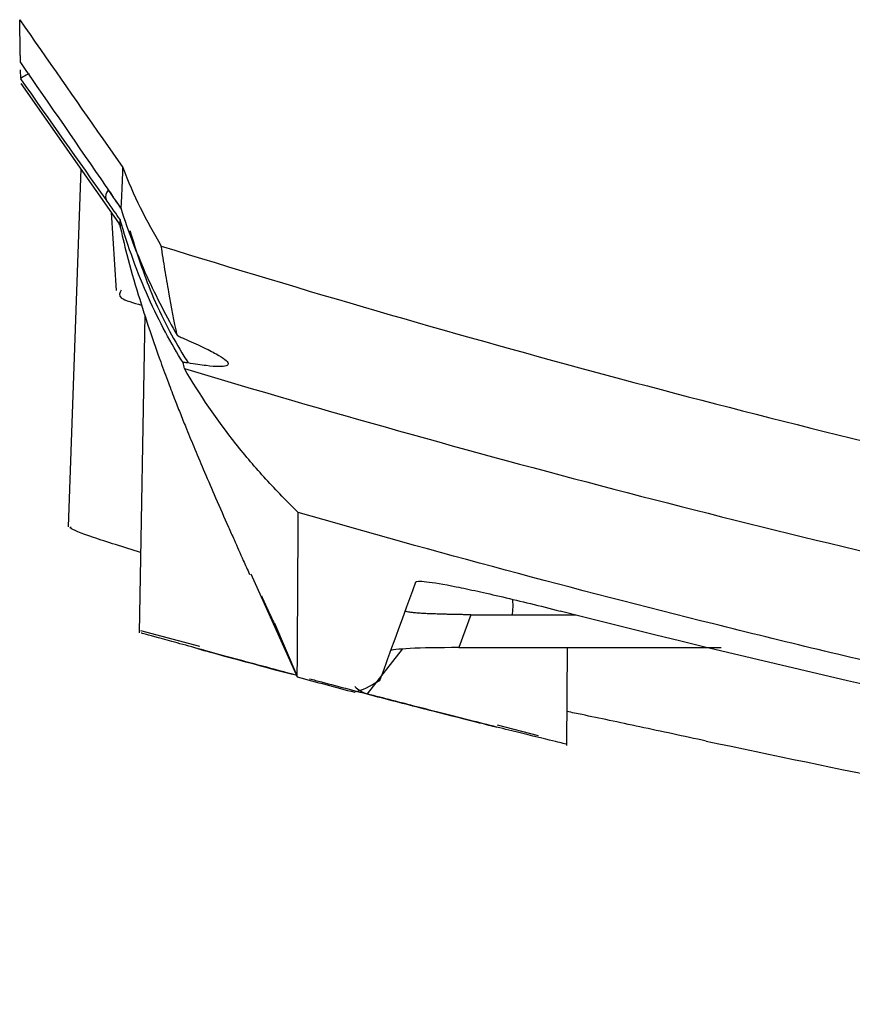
# Model space of a CAD drawing. Header units: millimetres. Extents: x 15231 to 16570, y 10019 to 11489.
# Tile 156 of 206: x 15909 to 15933, y 10983 to 11012. Entities that reach past the tile are written whole.
import ezdxf

# ---------------------------------------------------------------- set-up
doc = ezdxf.new("R2010")
doc.units = ezdxf.units.MM

msp = doc.modelspace()

# ---------------------------------------------------------------- linework, layer by layer
at = {"color": 7, "linetype": 'Continuous', "lineweight": 25}
for p, q in [((15908.861, 11010.178), (15908.857, 11010.434)), ((15908.864, 11010.038), (15911.782, 11005.87)), ((15911.255, 11008.417), (15911.838, 11007.581)), ((15910.613, 11007.54), (15910.248, 10997.093)), ((15911.503, 11006.268), (15911.642, 11003.994)), ((15912.481, 11003.28), (15912.319, 10993.996)), ((15915.578, 10995.72), (15916.929, 10992.715)), ((15922, 10994.53), (15921.65, 10993.569)), ((15922, 10994.53), (15923.2, 10994.53)), ((15923.2, 10994.53), (15925.072, 10994.53)), ((15916.269, 10994.281), (15916.923, 10992.758)), ((15912.361, 10994.067), (15914.075, 10993.614)), ((15919.996, 10993.522), (15918.969, 10992.218)), ((15921.65, 10993.569), (15929.307, 10993.569)), ((15924.797, 10990.713), (15924.822, 10993.569)), ((15922.769, 10991.315), (15923.958, 10991.001))]:
    msp.add_line(p, q, dxfattribs=at)
msp.add_arc((15911.595, 11006.734), 0.26, 132.932, 199.6403, dxfattribs=at)
msp.add_ellipse((15922.3, 10993.439), major_axis=(2.648, -0.032), ratio=0.047722, start_param=1.819215, end_param=3.124873, dxfattribs=at)
for points in [[(15908.831, 11011.897), (15909.639, 11010.737), (15910.447, 11009.577), (15911.255, 11008.417)], [(15908.853, 11010.646), (15909.715, 11009.401), (15910.554, 11008.185), (15911.347, 11007.03)], [(15911.35, 11006.647), (15910.556, 11007.769), (15909.719, 11008.957), (15908.861, 11010.175)], [(15911.838, 11007.581), (15912.147, 11006.788), (15912.524, 11006.02), (15912.964, 11005.291)], [(15911.758, 11006.079), (15911.76, 11006.07), (15911.761, 11006.066), (15911.761, 11006.066)], [(15913.637, 11001.716), (15913.624, 11001.773), (15913.611, 11001.83), (15913.598, 11001.888)], [(15920.383, 10995.481), (15919.888, 10994.121), (15919.537, 10993.158), (15919.333, 10992.597)], [(15916.929, 10992.715), (15917.489, 10992.564), (15918.049, 10992.414), (15918.61, 10992.266)], [(15919.333, 10992.597), (15919.049, 10992.431), (15918.808, 10992.321), (15918.61, 10992.266)], [(15918.612, 10992.434), (15918.712, 10992.338), (15918.831, 10992.266), (15918.969, 10992.218)]]:
    msp.add_open_spline(points, degree=3, dxfattribs=at)
for points, knots in [([(15908.853, 11010.646), (15908.852, 11010.685), (15908.851, 11010.763), (15908.849, 11010.893), (15908.846, 11011.034), (15908.844, 11011.185), (15908.841, 11011.347), (15908.838, 11011.519), (15908.835, 11011.701), (15908.832, 11011.832), (15908.831, 11011.897)], [0, 0, 0, 0, 0.125004, 0.250005, 0.375003, 0.5, 0.624997, 0.749996, 0.874996, 1, 1, 1, 1]), ([(15908.861, 11010.178), (15908.861, 11010.192), (15908.887, 11010.214), (15908.978, 11010.267), (15909.045, 11010.298), (15909.122, 11010.329)], [0, 0, 0, 0, 0.5, 0.5, 1, 1, 1, 1]), ([(15911.838, 11007.581), (15911.836, 11007.567), (15911.836, 11007.549), (15911.835, 11007.518), (15911.833, 11007.47), (15911.829, 11007.362), (15911.825, 11007.274), (15911.818, 11007.102), (15911.814, 11006.996), (15911.8, 11006.699), (15911.792, 11006.531), (15911.784, 11006.394)], [0, 0, 0, 0, 0.03125, 0.03125, 0.0625, 0.125, 0.25, 0.25, 0.5, 0.5, 1, 1, 1, 1]), ([(15911.347, 11007.03), (15911.434, 11006.904), (15911.52, 11006.779), (15911.605, 11006.655), (15911.665, 11006.567), (15911.725, 11006.48), (15911.784, 11006.394)], [0, 0, 0, 0, 0.0005149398, 0.0005149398, 0.0005149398, 0.000877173, 0.000877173, 0.000877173, 0.000877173]), ([(15911.418, 11006.925), (15911.495, 11006.811), (15911.616, 11006.632), (15911.735, 11006.457), (15911.777, 11006.394)], [0, 0, 0, 0, 0.637765, 1, 1, 1, 1]), ([(15911.761, 11006.066), (15911.705, 11006.146), (15911.648, 11006.226), (15911.591, 11006.307), (15911.511, 11006.419), (15911.431, 11006.533), (15911.35, 11006.647)], [0, 0, 0, 0, 0.0003389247, 0.0003389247, 0.0003389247, 0.000812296, 0.000812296, 0.000812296, 0.000812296]), ([(15911.78, 11006.405), (15912.001, 11005.702), (15912.259, 11005.039), (15912.681, 11004.103), (15912.828, 11003.801), (15913.125, 11003.226), (15913.275, 11002.952), (15913.424, 11002.693)], [0, 0, 0, 0, 0.5, 0.5, 0.75, 0.75, 1, 1, 1, 1]), ([(15911.761, 11006.066), (15911.752, 11005.963), (15911.741, 11005.852), (15911.731, 11005.95), (15911.73, 11005.957)], [0, 0, 0, 0, 0.927118, 1, 1, 1, 1]), ([(15913.598, 11001.888), (15913.427, 11002.161), (15913.255, 11002.457), (15912.917, 11003.09), (15912.75, 11003.429), (15912.271, 11004.499), (15911.989, 11005.266), (15911.758, 11006.079)], [0, 0, 0, 0, 0.25, 0.25, 0.5, 0.5, 1, 1, 1, 1]), ([(15911.746, 11005.92), (15911.815, 11005.627), (15911.973, 11004.947), (15912.273, 11003.913), (15912.608, 11002.865), (15912.909, 11002.005), (15913.161, 11001.324), (15913.359, 11000.805), (15913.538, 11000.351), (15913.729, 10999.877), (15913.958, 10999.32), (15914.24, 10998.655), (15914.565, 10997.904), (15914.85, 10997.255), (15915.033, 10996.843), (15915.088, 10996.721)], [0, 0, 0, 0, 0.0824203, 0.1914552, 0.2880248, 0.3721903, 0.4296453, 0.479481, 0.5223484, 0.5695357, 0.6434302, 0.7315708, 0.833952, 0.9505738, 1, 1, 1, 1]), ([(15912.044, 11005.74), (15912.246, 11005.108), (15912.687, 11003.722), (15913.354, 11002.51), (15913.706, 11001.944), (15913.747, 11001.877)], [0, 0, 0, 0, 0.424093, 0.931387, 1, 1, 1, 1]), ([(15912.964, 11005.291), (15921.328, 11002.689), (15929.771, 11000.409), (15946.812, 10996.49), (15955.41, 10994.852), (15966.256, 10993.209), (15968.428, 10992.902), (15972.769, 10992.328), (15974.938, 10992.062), (15981.446, 10991.327), (15985.782, 10990.921), (15998.787, 10989.946), (16007.45, 10989.624), (16024.762, 10989.627), (16033.411, 10989.952), (16050.696, 10991.251), (16059.331, 10992.225), (16072.274, 10994.183), (16076.586, 10994.919), (16085.208, 10996.559), (16089.5, 10997.46), (16102.308, 11000.404), (16110.762, 11002.687), (16119.131, 11005.291)], [0, 0, 0, 0, 0.125, 0.125, 0.25, 0.25, 0.28125, 0.28125, 0.3125, 0.3125, 0.375, 0.375, 0.5, 0.5, 0.625, 0.625, 0.75, 0.75, 0.8125, 0.8125, 0.875, 0.875, 1, 1, 1, 1]), ([(15913.424, 11002.693), (15913.342, 11003.093), (15913.261, 11003.509), (15913.145, 11004.159), (15913.107, 11004.38), (15913.034, 11004.829), (15912.997, 11005.059), (15912.964, 11005.291)], [0, 0, 0, 0, 0.5, 0.5, 0.75, 0.75, 1, 1, 1, 1]), ([(15911.796, 11004.004), (15911.749, 11003.925), (15911.657, 11003.77), (15912.147, 11003.633), (15912.389, 11003.566)], [0, 0, 0, 0, 0.5046501, 1, 1, 1, 1]), ([(15913.424, 11002.693), (15913.426, 11002.685), (15913.452, 11002.67), (15913.522, 11002.634), (15913.567, 11002.614), (15913.617, 11002.592)], [0, 0, 0, 0, 0.5, 0.5, 1, 1, 1, 1]), ([(15913.617, 11002.592), (15913.82, 11002.505), (15914.001, 11002.424), (15914.317, 11002.274), (15914.453, 11002.205), (15914.785, 11002.019), (15914.903, 11001.926), (15914.924, 11001.831), (15914.904, 11001.808), (15914.812, 11001.777), (15914.667, 11001.763), (15914.42, 11001.781), (15914.121, 11001.817), (15913.945, 11001.843), (15913.747, 11001.877)], [0, 0, 0, 0, 0.125, 0.125, 0.25, 0.25, 0.5, 0.5, 0.625, 0.625, 0.75, 0.875, 0.875, 1, 1, 1, 1]), ([(15913.747, 11001.877), (15913.706, 11001.884), (15913.67, 11001.889), (15913.616, 11001.894), (15913.597, 11001.894), (15913.598, 11001.888)], [0, 0, 0, 0, 0.5, 0.5, 1, 1, 1, 1]), ([(15913.637, 11001.716), (15921.957, 10999.215), (15930.343, 10997.025), (15947.247, 10993.264), (15955.764, 10991.693), (15968.638, 10989.801), (15972.95, 10989.248), (15981.575, 10988.302), (15985.892, 10987.908), (15998.85, 10986.965), (16007.502, 10986.651), (16020.501, 10986.656), (16024.838, 10986.737), (16031.347, 10986.977), (16033.516, 10987.077), (16037.846, 10987.316), (16040.008, 10987.456), (16050.799, 10988.25), (16059.38, 10989.198), (16076.437, 10991.712), (16084.914, 10993.278), (16101.765, 10997.029), (16110.138, 10999.215), (16118.458, 11001.716)], [0, 0, 0, 0, 0.125, 0.125, 0.25, 0.25, 0.3125, 0.3125, 0.375, 0.375, 0.5, 0.5, 0.5625, 0.5625, 0.59375, 0.59375, 0.625, 0.625, 0.75, 0.75, 0.875, 0.875, 1, 1, 1, 1]), ([(15916.963, 10997.51), (15916.801, 10997.67), (15916.638, 10997.83), (15916.321, 10998.155), (15916.166, 10998.32), (15915.711, 10998.821), (15915.421, 10999.163), (15914.589, 11000.215), (15914.087, 11000.949), (15913.637, 11001.716)], [0, 0, 0, 0, 0.125, 0.125, 0.25, 0.25, 0.5, 0.5, 1, 1, 1, 1]), ([(15916.929, 10992.715), (15916.935, 10992.937), (15916.938, 10993.449), (15916.947, 10995.048), (15916.952, 10996.136), (15916.963, 10997.51)], [0, 0, 0, 0, 0.5, 0.5, 1, 1, 1, 1]), ([(16115.132, 10997.51), (16107.073, 10995.196), (16098.956, 10993.171), (16082.61, 10989.692), (16074.38, 10988.239), (16064.021, 10986.781), (16061.946, 10986.507), (16057.788, 10985.996), (16055.705, 10985.758), (16049.455, 10985.1), (16045.286, 10984.736), (16032.774, 10983.86), (16024.423, 10983.568), (16011.885, 10983.567), (16007.703, 10983.64), (15999.335, 10983.932), (15995.145, 10984.152), (15982.615, 10985.029), (15974.302, 10985.905), (15957.754, 10988.233), (15949.519, 10989.685), (15939.276, 10991.865), (15937.229, 10992.319), (15933.147, 10993.262), (15931.111, 10993.752), (15925.02, 10995.272), (15920.981, 10996.356), (15916.963, 10997.51)], [0, 0, 0, 0, 0.125, 0.125, 0.25, 0.25, 0.28125, 0.28125, 0.3125, 0.3125, 0.375, 0.375, 0.5, 0.5, 0.5625, 0.5625, 0.625, 0.625, 0.75, 0.75, 0.875, 0.875, 0.90625, 0.90625, 0.9375, 0.9375, 1, 1, 1, 1]), ([(15912.36, 10996.345), (15911.864, 10996.5), (15910.891, 10996.804), (15910.248, 10997.054), (15910.314, 10997.082), (15910.333, 10997.09)], [0, 0, 0, 0, 0.4250425, 0.8328637, 1, 1, 1, 1]), ([(15915.088, 10996.721), (15915.176, 10996.521), (15915.323, 10996.191), (15915.479, 10995.842), (15915.541, 10995.703)], [0, 0, 0, 0, 0.602934, 1, 1, 1, 1]), ([(15920.383, 10995.481), (15920.394, 10995.512), (15920.499, 10995.517), (15920.902, 10995.471), (15921.191, 10995.422), (15921.762, 10995.308), (15921.972, 10995.263), (15922.423, 10995.164), (15922.666, 10995.109), (15923.45, 10994.925), (15924.008, 10994.788), (15924.6, 10994.637)], [0, 0, 0, 0, 0.25, 0.25, 0.5, 0.5, 0.625, 0.625, 0.75, 0.75, 1, 1, 1, 1]), ([(15915.884, 10995.085), (15915.949, 10994.941), (15916.07, 10994.674), (15916.199, 10994.401), (15916.258, 10994.277)], [0, 0, 0, 0, 0.543374, 1, 1, 1, 1]), ([(15923.213, 10994.977), (15923.218, 10994.879), (15923.225, 10994.733), (15923.207, 10994.585), (15923.2, 10994.534), (15923.2, 10994.53)], [0, 0, 0, 0, 0.657231, 0.974668, 1, 1, 1, 1]), ([(15922, 10994.53), (15921.959, 10994.53), (15921.877, 10994.53), (15921.755, 10994.531), (15921.634, 10994.533), (15921.516, 10994.535), (15921.399, 10994.538), (15921.286, 10994.541), (15921.175, 10994.544), (15921.068, 10994.548), (15920.964, 10994.551), (15920.864, 10994.555), (15920.768, 10994.558), (15920.678, 10994.562), (15920.567, 10994.567), (15920.443, 10994.574), (15920.318, 10994.587), (15920.213, 10994.6), (15920.134, 10994.615), (15920.084, 10994.63), (15920.081, 10994.641), (15920.079, 10994.646)], [0, 0, 0, 0, 0.031097, 0.062056, 0.093021, 0.124133, 0.155531, 0.187352, 0.219726, 0.252778, 0.286623, 0.321372, 0.357123, 0.39397, 0.431996, 0.504701, 0.585749, 0.675543, 0.774377, 0.882473, 1, 1, 1, 1]), ([(16107.495, 10994.637), (16092.603, 10990.843), (16077.497, 10987.974), (16058.339, 10985.566), (16054.491, 10985.143), (16046.796, 10984.42), (16042.946, 10984.119), (16031.387, 10983.398), (16023.671, 10983.158), (16012.08, 10983.161), (16008.213, 10983.223), (16002.409, 10983.407), (16000.473, 10983.483), (15996.609, 10983.666), (15994.68, 10983.773), (15985.049, 10984.381), (15977.388, 10985.106), (15954.539, 10987.987), (15939.482, 10990.845), (15924.6, 10994.637)], [0, 0, 0, 0, 0.25, 0.25, 0.3125, 0.3125, 0.375, 0.375, 0.5, 0.5, 0.5625, 0.5625, 0.59375, 0.59375, 0.625, 0.625, 0.75, 0.75, 1, 1, 1, 1]), ([(15916.923, 10992.758), (15916.245, 10992.94), (15914.89, 10993.303), (15913.357, 10993.723), (15912.437, 10993.978), (15912.394, 10993.99), (15912.376, 10993.995)], [0, 0, 0, 0, 0.271658, 0.54368, 0.805085, 1, 1, 1, 1]), ([(15914.053, 10993.53), (15914.104, 10993.516), (15914.21, 10993.487), (15914.993, 10993.274), (15915.891, 10993.031), (15916.582, 10992.847), (15916.79, 10992.792)], [0, 0, 0, 0, 0.273967, 0.56857, 0.869831, 1, 1, 1, 1]), ([(15917.29, 10992.659), (15917.406, 10992.628), (15918.019, 10992.465), (15919.306, 10992.128), (15920.902, 10991.716), (15922.139, 10991.403), (15922.594, 10991.289), (15922.752, 10991.25)], [0, 0, 0, 0, 0.061561, 0.325859, 0.593771, 0.859296, 1, 1, 1, 1]), ([(15924.766, 10990.755), (15924.728, 10990.764), (15924.647, 10990.782), (15923.736, 10991.004), (15922.307, 10991.36), (15920.628, 10991.787), (15919.46, 10992.091), (15918.969, 10992.218)], [0, 0, 0, 0, 0.188401, 0.399067, 0.613754, 0.837675, 1, 1, 1, 1]), ([(15928.868, 10990.841), (15928.213, 10990.982), (15926.918, 10991.259), (15925.562, 10991.547), (15924.949, 10991.674), (15924.806, 10991.703)], [0, 0, 0, 0, 0.4389733, 0.8683545, 1, 1, 1, 1]), ([(15928.868, 10990.841), (15932.748, 10990.027), (15938.33, 10988.856), (15944.06, 10987.919), (15945.807, 10987.634)], [0, 0, 0, 0, 0.695262, 1, 1, 1, 1])]:
    msp.add_open_spline(points, degree=3, knots=knots, dxfattribs=at)

doc.saveas('drawing.dxf')
